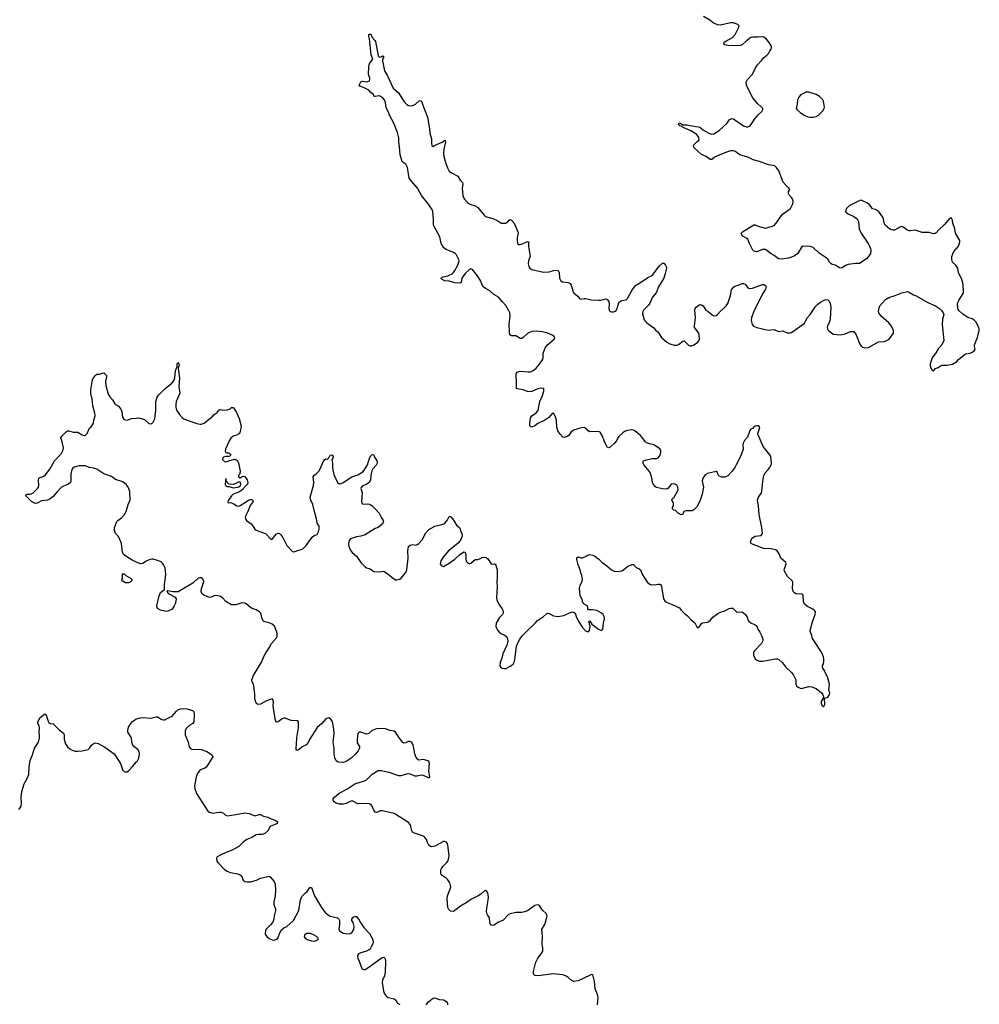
# Model space of a CAD drawing. Header units: inches. Extents: x 2133841 to 2292144, y 758099 to 915581.
# Tile 59 of 80: x 2198388 to 2211619, y 894916 to 908495. Entities that reach past the tile are written whole.
import ezdxf

# ---------------------------------------------------------------- set-up
doc = ezdxf.new("R2010")
doc.units = ezdxf.units.IN
doc.header["$MEASUREMENT"] = 0
for name, color, linetype in [('C1899', 7, 'Continuous'), ('C1990', 7, 'Continuous'), ('C2809', 7, 'Continuous'), ('C2900', 7, 'Continuous'), ('C2910', 7, 'Continuous')]:
    doc.layers.add(name, color=color, linetype=linetype)

msp = doc.modelspace()

# ---------------------------------------------------------------- linework, layer by layer
at = {"layer": 'C1899', "color": 6, "elevation": 400}
for points in [[(2198376, 897604), (2198390, 897619), (2198407, 897650), (2198413, 897690), (2198406, 897766), (2198417, 897850), (2198450, 897957), (2198493, 898030), (2198515, 898085), (2198517, 898190), (2198530, 898276), (2198566, 898354), (2198594, 898450), (2198645, 898530), (2198659, 898590), (2198661, 898630), (2198655, 898670), (2198661, 898730), (2198655, 898755), (2198639, 898790), (2198638, 898810), (2198672, 898870), (2198710, 898905), (2198730, 898919), (2198750, 898918), (2198780, 898820), (2198790, 898800), (2198810, 898789), (2198850, 898786), (2198930, 898700), (2198993, 898653), (2199000, 898630), (2199003, 898570), (2199021, 898510), (2199045, 898465), (2199077, 898437), (2199110, 898420), (2199151, 898409), (2199190, 898405), (2199250, 898410), (2199330, 898430), (2199352, 898450), (2199377, 898490), (2199402, 898510), (2199430, 898520), (2199470, 898513), (2199563, 898463), (2199690, 898370), (2199776, 898236), (2199810, 898138), (2199842, 898122), (2199870, 898121), (2199890, 898135), (2199945, 898195), (2200000, 898261)], [(2200000, 898443), (2199963, 898470), (2199946, 898490), (2199933, 898530), (2199929, 898590), (2199880, 898670), (2199877, 898690), (2199890, 898738), (2199920, 898790), (2199943, 898817), (2199990, 898849), (2200000, 898852)]]:
    msp.add_lwpolyline(points, dxfattribs=at)
at = {"layer": 'C1990', "color": 6, "elevation": 400}
msp.add_lwpolyline([(2200000, 901013), (2199940, 901040), (2199866, 901086), (2199831, 901110), (2199813, 901130), (2199807, 901150), (2199791, 901270), (2199759, 901350), (2199747, 901370), (2199709, 901409), (2199693, 901450), (2199694, 901490), (2199726, 901574), (2199739, 901590), (2199790, 901626), (2199834, 901670), (2199855, 901710), (2199884, 901810), (2199910, 901870), (2199905, 901990), (2199884, 902050), (2199859, 902079), (2199810, 902120), (2199710, 902155), (2199654, 902194), (2199550, 902234), (2199450, 902295), (2199410, 902308), (2199350, 902320), (2199290, 902343), (2199210, 902343), (2199138, 902322), (2199119, 902310), (2199106, 902290), (2199095, 902225), (2199095, 902130), (2199087, 902110), (2199061, 902090), (2198990, 902061), (2198958, 902042), (2198899, 901981), (2198850, 901917), (2198810, 901885), (2198769, 901869), (2198690, 901861), (2198638, 901830), (2198610, 901822), (2198590, 901826), (2198550, 901850), (2198474, 901930), (2198476, 901944), (2198486, 901950), (2198530, 901950), (2198570, 901967), (2198632, 902030), (2198646, 902050), (2198650, 902070), (2198645, 902145), (2198652, 902170), (2198670, 902182), (2198710, 902197), (2198742, 902218), (2198804, 902296), (2198870, 902413), (2198966, 902514), (2198983, 902550), (2198990, 902590), (2198970, 902690), (2198957, 902730), (2198968, 902750), (2198986, 902770), (2199030, 902813), (2199050, 902823), (2199063, 902823), (2199130, 902808), (2199190, 902807), (2199250, 902768), (2199270, 902761), (2199290, 902762), (2199316, 902790), (2199350, 902861), (2199370, 902877), (2199393, 902907), (2199404, 902930), (2199410, 902970), (2199429, 903032), (2199425, 903070), (2199397, 903170), (2199388, 903268), (2199375, 903310), (2199369, 903350), (2199369, 903389), (2199393, 903530), (2199401, 903550), (2199433, 903590), (2199450, 903604), (2199490, 903604), (2199530, 903621), (2199550, 903623), (2199585, 903590), (2199586, 903570), (2199573, 903510), (2199574, 903450), (2199609, 903330), (2199632, 903292), (2199669, 903250), (2199698, 903198), (2199710, 903187), (2199750, 903166), (2199783, 903123), (2199796, 903090), (2199805, 903010), (2199830, 902979), (2199870, 902973), (2199930, 902995), (2200000, 903001)], dxfattribs=at)
msp.add_lwpolyline([(2199890, 900730), (2199848, 900730), (2199809, 900750), (2199798, 900770), (2199807, 900793), (2199807, 900853), (2199830, 900851), (2199851, 900831), (2199914, 900794), (2199938, 900770), (2199931, 900750), (2199910, 900736)], close=True, dxfattribs=at)
at = {"layer": 'C2809', "color": 6, "elevation": 400}
for points in [[(2206357, 894910), (2206362, 895010), (2206357, 895050), (2206323, 895130), (2206313, 895230), (2206290, 895321), (2206270, 895326), (2206150, 895265), (2206090, 895241), (2206030, 895231), (2205990, 895247), (2205950, 895285), (2205923, 895303), (2205890, 895318), (2205870, 895322), (2205743, 895337), (2205574, 895314), (2205510, 895309), (2205490, 895313), (2205473, 895330), (2205473, 895370), (2205503, 895497), (2205530, 895551), (2205580, 895610), (2205601, 895650), (2205602, 895690), (2205593, 895750), (2205596, 895850), (2205589, 895950), (2205630, 896018), (2205659, 896130), (2205649, 896169), (2205595, 896215), (2205550, 896282), (2205530, 896289), (2205490, 896277), (2205390, 896207), (2205350, 896189), (2205310, 896181), (2205230, 896180), (2205150, 896163), (2205130, 896154), (2205050, 896073), (2204990, 896050), (2204930, 896007), (2204910, 896001), (2204890, 896007), (2204877, 896030), (2204871, 896050), (2204866, 896110), (2204836, 896150), (2204827, 896170), (2204826, 896206), (2204850, 896390), (2204847, 896430), (2204839, 896459), (2204830, 896473), (2204810, 896483), (2204790, 896478), (2204744, 896436), (2204708, 896412), (2204610, 896363), (2204568, 896330), (2204468, 896270), (2204390, 896208), (2204370, 896197), (2204330, 896198), (2204305, 896225), (2204292, 896250), (2204281, 896370), (2204285, 896410), (2204331, 896529), (2204330, 896555), (2204319, 896590), (2204293, 896633), (2204270, 896656), (2204212, 896690), (2204199, 896710), (2204194, 896730), (2204197, 896770), (2204205, 896790), (2204224, 896816), (2204275, 896865), (2204290, 896890), (2204305, 896935), (2204308, 896970), (2204293, 897110), (2204287, 897130), (2204272, 897150), (2204250, 897162), (2204230, 897161), (2204110, 897098), (2204067, 897087), (2204050, 897094), (2204030, 897112), (2204010, 897149), (2203996, 897190), (2203970, 897225), (2203941, 897241), (2203830, 897275), (2203805, 897290), (2203794, 897310), (2203781, 897370), (2203770, 897395), (2203750, 897422), (2203550, 897549), (2203390, 897586), (2203357, 897583), (2203310, 897562), (2203290, 897565), (2203271, 897591), (2203247, 897650), (2203230, 897670), (2203210, 897679), (2203150, 897685), (2203050, 897682), (2202970, 897721), (2202946, 897714), (2202890, 897684), (2202850, 897676), (2202798, 897678), (2202750, 897689), (2202724, 897710), (2202709, 897730), (2202709, 897750), (2202724, 897770), (2202794, 897826), (2202897, 897883), (2203010, 897955), (2203143, 897997), (2203170, 898010), (2203250, 898090), (2203330, 898138), (2203370, 898139), (2203477, 898117), (2203612, 898072), (2203650, 898072), (2203724, 898096), (2203750, 898099), (2203770, 898096), (2203830, 898066), (2203870, 898066), (2203930, 898081), (2203950, 898078), (2204010, 898048), (2204030, 898041), (2204037, 898043), (2204042, 898058), (2204030, 898130), (2204037, 898237), (2204030, 898264), (2204014, 898274), (2203970, 898288), (2203950, 898290), (2203890, 898283), (2203870, 898295), (2203850, 898330), (2203837, 898370), (2203812, 898492), (2203790, 898529), (2203770, 898539), (2203750, 898538), (2203710, 898520), (2203690, 898519), (2203670, 898528), (2203624, 898584), (2203569, 898670), (2203550, 898682), (2203492, 898692), (2203430, 898713), (2203330, 898720), (2203292, 898712), (2203250, 898691), (2203206, 898654), (2203190, 898645), (2203170, 898642), (2203093, 898670), (2203070, 898670), (2203049, 898650), (2203039, 898570), (2203043, 898523), (2203075, 898470), (2203073, 898447), (2203053, 898410), (2203016, 898364), (2202959, 898310), (2202899, 898270), (2202850, 898252), (2202790, 898253), (2202770, 898260), (2202750, 898275), (2202734, 898314), (2202726, 898370), (2202725, 898450), (2202710, 898530), (2202725, 898650), (2202721, 898710), (2202704, 898790), (2202690, 898830), (2202674, 898854), (2202650, 898866), (2202630, 898863), (2202610, 898851), (2202554, 898790), (2202490, 898731), (2202385, 898570), (2202357, 898510), (2202331, 898490), (2202290, 898473), (2202230, 898426), (2202210, 898418), (2202202, 898430), (2202199, 898450), (2202206, 898510), (2202207, 898590), (2202233, 898727), (2202231, 898811), (2202225, 898825), (2202212, 898832), (2202170, 898826), (2202130, 898832), (2202050, 898862), (2202030, 898862), (2202008, 898852), (2201950, 898811), (2201930, 898807), (2201919, 898819), (2201910, 898848), (2201907, 898890), (2201884, 899024), (2201887, 899087), (2201879, 899119), (2201870, 899129), (2201830, 899116), (2201790, 899102), (2201710, 899057), (2201672, 899052), (2201649, 899069), (2201629, 899129), (2201629, 899191), (2201614, 899310), (2201610, 899330), (2201588, 899370), (2201591, 899390), (2201611, 899450), (2201724, 899636), (2201763, 899730), (2201830, 899830), (2201858, 899890), (2201930, 899972), (2201937, 899990), (2201937, 900000)], [(2205083, 900000), (2205103, 899983), (2205111, 899970), (2205118, 899930), (2205115, 899905), (2205104, 899870), (2205050, 899750), (2205036, 899690), (2205014, 899630), (2205010, 899585), (2205023, 899563), (2205041, 899550), (2205070, 899545), (2205090, 899549), (2205150, 899577), (2205190, 899606), (2205210, 899644), (2205217, 899670), (2205238, 899850), (2205257, 899903), (2205283, 899950), (2205323, 900000)], [(2208614, 900000), (2208635, 899950), (2208635, 899930), (2208614, 899890), (2208519, 899790), (2208508, 899770), (2208504, 899750), (2208507, 899730), (2208530, 899681), (2208550, 899661), (2208590, 899648), (2208630, 899648), (2208810, 899682), (2208830, 899680), (2208854, 899670), (2208900, 899630), (2208950, 899566), (2209030, 899491), (2209057, 899457), (2209088, 899390), (2209088, 899330), (2209101, 899310), (2209123, 899290), (2209150, 899276), (2209170, 899273), (2209270, 899299), (2209310, 899294), (2209370, 899270), (2209445, 899210), (2209462, 899182), (2209474, 899146), (2209470, 899146), (2209441, 899090), (2209441, 899070), (2209450, 899042), (2209470, 899022), (2209475, 899025), (2209488, 899052), (2209486, 899134), (2209530, 899152), (2209554, 899190), (2209558, 899210), (2209544, 899250), (2209553, 899330), (2209526, 899430), (2209495, 899490), (2209489, 899510), (2209460, 899550), (2209455, 899570), (2209458, 899590), (2209469, 899610), (2209475, 899645), (2209477, 899677), (2209470, 899708), (2209444, 899770), (2209321, 899961), (2209309, 900000)], [(2200000, 898852), (2200050, 898866), (2200091, 898871), (2200198, 898862), (2200270, 898880), (2200290, 898880), (2200350, 898842), (2200370, 898838), (2200390, 898840), (2200430, 898862), (2200492, 898888), (2200550, 898959), (2200570, 898975), (2200610, 898990), (2200650, 898996), (2200694, 898990), (2200770, 898966), (2200788, 898948), (2200795, 898915), (2200789, 898810), (2200777, 898790), (2200735, 898765), (2200690, 898722), (2200671, 898690), (2200668, 898670), (2200671, 898630), (2200709, 898530), (2200726, 898466), (2200743, 898443), (2200770, 898430), (2200870, 898436), (2200890, 898432), (2200970, 898400), (2200991, 898390), (2201044, 898350), (2201053, 898330), (2200964, 898190), (2200934, 898170), (2200888, 898152), (2200865, 898135), (2200847, 898113), (2200826, 898070), (2200796, 897930), (2200801, 897890), (2200824, 897824), (2200952, 897630), (2200980, 897580), (2201005, 897565), (2201050, 897553), (2201127, 897567), (2201164, 897564), (2201198, 897550), (2201225, 897525), (2201250, 897517), (2201370, 897534), (2201490, 897557), (2201550, 897546), (2201630, 897515), (2201690, 897533), (2201710, 897534), (2201750, 897511), (2201810, 897497), (2201853, 897473), (2201918, 897450), (2201941, 897430), (2201936, 897410), (2201930, 897405), (2201841, 897370), (2201810, 897309), (2201770, 897270), (2201730, 897258), (2201679, 897259), (2201650, 897252), (2201590, 897217), (2201519, 897190), (2201468, 897152), (2201409, 897091), (2201317, 897043), (2201191, 896990), (2201112, 896950), (2201103, 896930), (2201108, 896890), (2201119, 896870), (2201210, 896776), (2201250, 896751), (2201290, 896735), (2201395, 896715), (2201430, 896703), (2201448, 896688), (2201470, 896630), (2201490, 896610), (2201523, 896603), (2201570, 896606), (2201652, 896628), (2201710, 896653), (2201830, 896681), (2201846, 896670), (2201896, 896610), (2201911, 896570), (2201916, 896490), (2201911, 896410), (2201891, 896330), (2201891, 896291), (2201913, 896230), (2201916, 896210), (2201897, 896137), (2201893, 896090), (2201879, 896050), (2201848, 896012), (2201787, 895950), (2201776, 895930), (2201773, 895890), (2201781, 895870), (2201795, 895850), (2201830, 895821), (2201870, 895803), (2201890, 895801), (2201910, 895805), (2201930, 895814), (2201949, 895830), (2201978, 895910), (2201997, 895943), (2202030, 895970), (2202070, 895988), (2202163, 896070), (2202235, 896210), (2202262, 896358), (2202279, 896401), (2202327, 896453), (2202350, 896471), (2202390, 896525), (2202410, 896525), (2202453, 896410), (2202549, 896249), (2202602, 896182), (2202645, 896145), (2202670, 896131), (2202753, 896113), (2202770, 896106), (2202786, 896090), (2202796, 896070), (2202799, 896050), (2202799, 896010), (2202790, 895950), (2202796, 895930), (2202810, 895918), (2202850, 895898), (2202910, 895887), (2202948, 895892), (2202971, 895909), (2202994, 895946), (2203001, 895990), (2202985, 896045), (2202968, 896070), (2202966, 896090), (2202984, 896116), (2203010, 896125), (2203030, 896125), (2203070, 896076), (2203085, 896045), (2203133, 895973), (2203210, 895890), (2203255, 895810), (2203263, 895770), (2203259, 895750), (2203234, 895710), (2203227, 895690), (2203210, 895670), (2203170, 895650), (2203090, 895625), (2203061, 895610), (2203046, 895590), (2203050, 895550), (2203070, 895510), (2203104, 895410), (2203110, 895403), (2203130, 895396), (2203150, 895397), (2203190, 895419), (2203370, 895553), (2203390, 895563), (2203410, 895564), (2203417, 895557), (2203430, 895531), (2203433, 895510), (2203428, 895352), (2203419, 895310), (2203390, 895250), (2203386, 895210), (2203410, 895078), (2203430, 895043), (2203446, 895026), (2203470, 895011), (2203551, 894990), (2203572, 894972), (2203597, 894930), (2203630, 894913)], [(2200000, 898261), (2200010, 898273), (2200030, 898311), (2200041, 898370), (2200036, 898396), (2200017, 898430), (2200000, 898443)], [(2203986, 894914), (2204000, 894920), (2204027, 894953), (2204090, 895001), (2204110, 895003), (2204170, 894984), (2204238, 894978), (2204270, 894956), (2204285, 894930), (2204285, 894910)]]:
    msp.add_lwpolyline(points, dxfattribs=at)
msp.add_lwpolyline([(2202370, 895894), (2202342, 895890), (2202316, 895870), (2202311, 895850), (2202326, 895830), (2202350, 895811), (2202410, 895791), (2202450, 895785), (2202468, 895790), (2202502, 895810), (2202502, 895830), (2202482, 895850), (2202448, 895870), (2202398, 895890)], close=True, dxfattribs=at)
at = {"layer": 'C2900', "color": 6, "elevation": 400}
for points in [[(2210000, 905154), (2209970, 905133), (2209910, 905132), (2209810, 905118), (2209776, 905104), (2209730, 905074), (2209710, 905068), (2209690, 905072), (2209630, 905110), (2209590, 905121), (2209571, 905131), (2209555, 905150), (2209531, 905191), (2209510, 905213), (2209410, 905277), (2209330, 905354), (2209290, 905365), (2209189, 905371), (2209170, 905357), (2209115, 905270), (2209070, 905238), (2209030, 905220), (2208990, 905208), (2208890, 905192), (2208850, 905198), (2208790, 905244), (2208750, 905266), (2208670, 905324), (2208650, 905327), (2208630, 905324), (2208550, 905293), (2208530, 905296), (2208507, 905307), (2208498, 905318), (2208453, 905410), (2208430, 905469), (2208410, 905484), (2208389, 905490), (2208361, 905510), (2208344, 905530), (2208335, 905550), (2208353, 905567), (2208413, 905607), (2208510, 905664), (2208530, 905665), (2208570, 905646), (2208670, 905622), (2208690, 905624), (2208730, 905638), (2208770, 905646), (2208790, 905658), (2208820, 905690), (2208908, 905812), (2208964, 905856), (2209017, 905890), (2209046, 905954), (2209051, 905989), (2209047, 906010), (2209030, 906042), (2208990, 906090), (2208987, 906110), (2208990, 906125), (2209005, 906150), (2208995, 906170), (2208950, 906213), (2208915, 906255), (2208853, 906410), (2208820, 906460), (2208798, 906478), (2208712, 906492), (2208590, 906539), (2208500, 906560), (2208430, 906599), (2208319, 906630), (2208290, 906648), (2208258, 906678), (2208230, 906688), (2208190, 906687), (2208135, 906670), (2208010, 906619), (2207970, 906597), (2207930, 906567), (2207910, 906565), (2207852, 906610), (2207790, 906637), (2207686, 906730), (2207678, 906750), (2207685, 906770), (2207730, 906816), (2207753, 906830), (2207758, 906842), (2207753, 906870), (2207726, 906910), (2207644, 906964), (2207570, 906993), (2207538, 907010), (2207524, 907024), (2207490, 907033), (2207473, 907050), (2207475, 907065), (2207490, 907071), (2207530, 907044), (2207590, 907045), (2207630, 907036), (2207670, 907033), (2207710, 907021), (2207750, 907016), (2207770, 907008), (2207827, 906967), (2207890, 906931), (2207930, 906918), (2207957, 906923), (2208034, 906966), (2208141, 907070), (2208170, 907115), (2208207, 907133), (2208230, 907128), (2208250, 907116), (2208370, 907031), (2208410, 907018), (2208430, 907017), (2208461, 907030), (2208523, 907130), (2208570, 907184), (2208621, 907230), (2208635, 907255), (2208633, 907270), (2208618, 907290), (2208561, 907341), (2208496, 907416), (2208436, 907530), (2208411, 907591), (2208405, 907635), (2208423, 907670), (2208490, 907743), (2208533, 907830), (2208558, 907870), (2208615, 907930), (2208645, 907970), (2208692, 908008), (2208711, 908029), (2208730, 908064), (2208751, 908090), (2208756, 908110), (2208753, 908130), (2208722, 908182), (2208685, 908225), (2208650, 908253), (2208630, 908258), (2208570, 908253), (2208496, 908256), (2208470, 908250), (2208410, 908205), (2208351, 908149), (2208323, 908137), (2208290, 908133), (2208150, 908138), (2208107, 908147), (2208102, 908150), (2208099, 908170), (2208110, 908190), (2208139, 908210), (2208210, 908245), (2208251, 908289), (2208302, 908390), (2208307, 908410), (2208291, 908431), (2208230, 908450), (2208190, 908451), (2208050, 908421), (2208010, 908424), (2207950, 908450), (2207904, 908490), (2207817, 908537)], [(2209309, 900000), (2209293, 900050), (2209289, 900070), (2209321, 900190), (2209358, 900290), (2209359, 900330), (2209347, 900347), (2209325, 900365), (2209250, 900400), (2209210, 900434), (2209195, 900470), (2209192, 900550), (2209184, 900563), (2209171, 900571), (2209090, 900577), (2209069, 900589), (2209054, 900610), (2209042, 900650), (2209050, 900732), (2209042, 900750), (2208976, 900816), (2208933, 900890), (2208931, 900910), (2208954, 900990), (2208953, 901010), (2208882, 901070), (2208860, 901130), (2208830, 901169), (2208810, 901182), (2208750, 901196), (2208650, 901204), (2208622, 901210), (2208499, 901259), (2208473, 901273), (2208464, 901290), (2208477, 901330), (2208494, 901350), (2208530, 901370), (2208610, 901381), (2208629, 901410), (2208622, 901490), (2208586, 901670), (2208575, 901790), (2208562, 901870), (2208577, 901910), (2208616, 901970), (2208623, 901990), (2208634, 902130), (2208649, 902210), (2208673, 902250), (2208710, 902291), (2208734, 902326), (2208753, 902367), (2208756, 902384), (2208745, 902470), (2208733, 902493), (2208638, 902610), (2208569, 902770), (2208564, 902790), (2208591, 902870), (2208583, 902883), (2208570, 902892), (2208547, 902893), (2208530, 902890), (2208517, 902883), (2208490, 902855), (2208470, 902849), (2208456, 902830), (2208421, 902739), (2208383, 902690), (2208365, 902655), (2208361, 902630), (2208362, 902570), (2208328, 902470), (2208265, 902355), (2208250, 902319), (2208214, 902270), (2208150, 902206), (2208110, 902184), (2208070, 902184), (2208030, 902202), (2208012, 902230), (2208009, 902249), (2207990, 902265), (2207870, 902237), (2207840, 902220), (2207807, 902170), (2207798, 902130), (2207815, 902050), (2207796, 901950), (2207765, 901855), (2207724, 901776), (2207685, 901735), (2207659, 901721), (2207578, 901722), (2207546, 901714), (2207531, 901670), (2207510, 901665), (2207468, 901690), (2207430, 901728), (2207406, 901730), (2207389, 901750), (2207389, 901770), (2207401, 901790), (2207401, 901830), (2207381, 901870), (2207389, 901890), (2207410, 901911), (2207437, 901950), (2207465, 902010), (2207461, 902050), (2207450, 902075), (2207410, 902095), (2207370, 902088), (2207330, 902035), (2207310, 902022), (2207250, 902026), (2207170, 902043), (2207153, 902053), (2207125, 902085), (2207114, 902110), (2207105, 902175), (2207081, 902250), (2207069, 902270), (2206999, 902350), (2206979, 902390), (2206989, 902410), (2207010, 902420), (2207110, 902444), (2207150, 902441), (2207170, 902444), (2207190, 902454), (2207207, 902470), (2207218, 902490), (2207229, 902530), (2207229, 902550), (2207218, 902570), (2207196, 902590), (2207133, 902630), (2207070, 902644), (2207030, 902657), (2207010, 902676), (2206950, 902762), (2206870, 902824), (2206850, 902834), (2206830, 902837), (2206770, 902830), (2206725, 902815), (2206702, 902798), (2206650, 902745), (2206626, 902710), (2206615, 902685), (2206590, 902653), (2206530, 902598), (2206510, 902589), (2206490, 902601), (2206478, 902618), (2206445, 902685), (2206422, 902750), (2206390, 902807), (2206370, 902816), (2206250, 902810), (2206224, 902824), (2206198, 902858), (2206170, 902869), (2206110, 902862), (2206030, 902834), (2205993, 902810), (2205958, 902762), (2205935, 902745), (2205893, 902733), (2205879, 902739), (2205838, 902778), (2205807, 902827), (2205795, 902875), (2205790, 902970), (2205776, 903016), (2205750, 903069), (2205730, 903065), (2205683, 903010), (2205630, 902974), (2205532, 902928), (2205490, 902896), (2205450, 902874), (2205430, 902882), (2205422, 902902), (2205421, 902921), (2205430, 903002), (2205449, 903030), (2205510, 903075), (2205535, 903105), (2205562, 903230), (2205595, 903310), (2205614, 903370), (2205615, 903410), (2205574, 903414), (2205530, 903405), (2205450, 903369), (2205417, 903363), (2205390, 903367), (2205328, 903390), (2205246, 903406), (2205239, 903410), (2205236, 903430), (2205239, 903470), (2205233, 903610), (2205246, 903634), (2205290, 903647), (2205399, 903639), (2205430, 903640), (2205470, 903656), (2205511, 903689), (2205557, 903743), (2205596, 903804), (2205605, 903830), (2205607, 903893), (2205635, 903970), (2205670, 904017), (2205759, 904090), (2205765, 904110), (2205753, 904130), (2205730, 904146), (2205655, 904175), (2205591, 904191), (2205510, 904201), (2205450, 904194), (2205410, 904178), (2205390, 904167), (2205330, 904112), (2205310, 904100), (2205290, 904098), (2205230, 904133), (2205170, 904133), (2205159, 904139), (2205148, 904150), (2205140, 904190), (2205139, 904290), (2205152, 904412), (2205144, 904450), (2205127, 904490), (2205090, 904553), (2205043, 904603), (2204992, 904670), (2204926, 904706), (2204870, 904757), (2204810, 904790), (2204785, 904810), (2204770, 904830), (2204745, 904890), (2204710, 904950), (2204630, 905050), (2204610, 905058), (2204590, 905051), (2204530, 904995), (2204485, 904930), (2204473, 904870), (2204458, 904862), (2204390, 904868), (2204310, 904889), (2204250, 904895), (2204214, 904910), (2204193, 904930), (2204229, 904950), (2204290, 904962), (2204310, 904970), (2204349, 904991), (2204370, 905010), (2204390, 905036), (2204429, 905110), (2204447, 905170), (2204443, 905190), (2204411, 905250), (2204391, 905270), (2204370, 905284), (2204270, 905327), (2204238, 905350), (2204217, 905377), (2204201, 905410), (2204179, 905499), (2204097, 905650), (2204092, 905670), (2204095, 905750), (2204086, 905850), (2204079, 905870), (2204023, 905950), (2203929, 906069), (2203871, 906171), (2203770, 906290), (2203758, 906310), (2203737, 906457), (2203710, 906501), (2203669, 906529), (2203660, 906540), (2203633, 906630), (2203627, 906747), (2203616, 906810), (2203614, 906866), (2203598, 906938), (2203548, 907068), (2203490, 907170), (2203468, 907228), (2203446, 907270), (2203435, 907310), (2203432, 907352), (2203420, 907390), (2203390, 907423), (2203350, 907444), (2203318, 907442), (2203290, 907435), (2203278, 907438), (2203270, 907446), (2203262, 907470), (2203230, 907489), (2203201, 907521), (2203130, 907561), (2203079, 907579), (2203067, 907590), (2203090, 907638), (2203115, 907645), (2203170, 907639), (2203190, 907643), (2203209, 907651), (2203216, 907670), (2203215, 907690), (2203198, 907738), (2203201, 907850), (2203210, 907890), (2203255, 907950), (2203234, 908010), (2203210, 908230), (2203201, 908270), (2203204, 908290), (2203210, 908297), (2203230, 908295), (2203248, 908248), (2203286, 908210), (2203294, 908194), (2203330, 907998), (2203350, 907976), (2203370, 907981), (2203390, 907995), (2203402, 907990), (2203403, 907970), (2203391, 907950), (2203391, 907929), (2203419, 907790), (2203457, 907730), (2203536, 907550), (2203610, 907488), (2203690, 907360), (2203725, 907325), (2203750, 907312), (2203774, 907306), (2203810, 907312), (2203847, 907330), (2203890, 907373), (2203910, 907380), (2203930, 907370), (2203959, 907279), (2204012, 907150), (2204040, 906990), (2204045, 906930), (2204067, 906850), (2204066, 906786), (2204070, 906758), (2204090, 906747), (2204116, 906764), (2204212, 906808), (2204250, 906834), (2204256, 906830), (2204259, 906810), (2204236, 906710), (2204231, 906650), (2204236, 906610), (2204263, 906510), (2204286, 906450), (2204310, 906407), (2204341, 906381), (2204430, 906339), (2204461, 906281), (2204492, 906250), (2204499, 906230), (2204491, 906170), (2204498, 906070), (2204505, 906045), (2204520, 906020), (2204569, 905969), (2204590, 905954), (2204610, 905944), (2204670, 905927), (2204698, 905910), (2204753, 905850), (2204790, 905798), (2204810, 905782), (2204910, 905753), (2204970, 905727), (2205030, 905691), (2205050, 905687), (2205090, 905687), (2205110, 905699), (2205135, 905730), (2205150, 905739), (2205170, 905731), (2205208, 905688), (2205258, 905570), (2205261, 905550), (2205249, 905490), (2205246, 905450), (2205251, 905410), (2205270, 905396), (2205290, 905394), (2205330, 905407), (2205390, 905436), (2205410, 905431), (2205405, 905415), (2205405, 905365), (2205427, 905233), (2205404, 905170), (2205400, 905130), (2205410, 905091), (2205424, 905070), (2205451, 905050), (2205610, 905015), (2205690, 905017), (2205750, 905034), (2205790, 905039), (2205810, 905037), (2205822, 905022), (2205828, 905008), (2205833, 904930), (2205839, 904910), (2205850, 904893), (2205870, 904880), (2205950, 904870), (2205976, 904856), (2205993, 904833), (2206015, 904755), (2206030, 904725), (2206084, 904684), (2206110, 904643), (2206130, 904640), (2206170, 904650), (2206190, 904650), (2206270, 904633), (2206375, 904625), (2206395, 904625), (2206450, 904642), (2206470, 904643), (2206490, 904634), (2206510, 904610), (2206515, 904575), (2206509, 904510), (2206520, 904480), (2206530, 904470), (2206550, 904464), (2206570, 904464), (2206590, 904470), (2206610, 904485), (2206626, 904510), (2206650, 904593), (2206670, 904612), (2206690, 904621), (2206750, 904633), (2206769, 904650), (2206830, 904762), (2206879, 904830), (2206950, 904870), (2207050, 904940), (2207110, 904968), (2207210, 905101), (2207250, 905139), (2207270, 905136), (2207291, 905110), (2207301, 905090), (2207304, 905070), (2207290, 904995), (2207270, 904930), (2207197, 904810), (2207165, 904730), (2207112, 904668), (2207076, 904584), (2207060, 904560), (2206990, 904489), (2206981, 904470), (2206977, 904437), (2206997, 904357), (2207010, 904335), (2207033, 904313), (2207130, 904246), (2207161, 904210), (2207188, 904188), (2207237, 904110), (2207309, 904049), (2207350, 904024), (2207410, 904008), (2207450, 904008), (2207470, 904015), (2207530, 904063), (2207550, 904065), (2207610, 904007), (2207630, 903998), (2207650, 903998), (2207685, 904010), (2207736, 904044), (2207752, 904068), (2207760, 904090), (2207759, 904150), (2207750, 904171), (2207704, 904230), (2207694, 904250), (2207693, 904270), (2207704, 904390), (2207699, 904490), (2207703, 904510), (2207714, 904530), (2207750, 904558), (2207770, 904565), (2207790, 904563), (2207811, 904550), (2207850, 904490), (2207882, 904470), (2207930, 904430), (2207950, 904417), (2207970, 904413), (2207990, 904415), (2208010, 904428), (2208045, 904470), (2208093, 904510), (2208128, 904550), (2208150, 904582), (2208163, 904610), (2208187, 904693), (2208204, 904770), (2208230, 904808), (2208250, 904820), (2208310, 904839), (2208350, 904857), (2208370, 904859), (2208390, 904847), (2208430, 904796), (2208448, 904788), (2208490, 904793), (2208630, 904841), (2208650, 904841), (2208670, 904831), (2208681, 904810), (2208677, 904790), (2208667, 904770), (2208628, 904712), (2208510, 904470), (2208480, 904390), (2208475, 904345), (2208488, 904290), (2208507, 904267), (2208550, 904249), (2208709, 904211), (2208790, 904221), (2208850, 904196), (2208910, 904202), (2208970, 904176), (2209010, 904175), (2209030, 904182), (2209208, 904310), (2209225, 904335), (2209251, 904389), (2209286, 904430), (2209362, 904538), (2209393, 904570), (2209430, 904599), (2209470, 904622), (2209490, 904631), (2209514, 904634), (2209531, 904631), (2209551, 904611), (2209563, 904583), (2209570, 904530), (2209562, 904370), (2209552, 904328), (2209526, 904270), (2209522, 904250), (2209524, 904230), (2209534, 904214), (2209586, 904170), (2209610, 904157), (2209710, 904148), (2209770, 904164), (2209845, 904195), (2209890, 904194), (2209923, 904150), (2209969, 904029), (2209992, 903992), (2210000, 903987)], [(2210000, 906001), (2209990, 906004), (2209970, 906002), (2209826, 905930), (2209789, 905890), (2209779, 905870), (2209776, 905850), (2209786, 905830), (2209800, 905820), (2209890, 905782), (2209933, 905750), (2209953, 905710), (2209965, 905610), (2209979, 905570), (2210000, 905539)], [(2200000, 903001), (2200030, 903003), (2200110, 902980), (2200170, 902926), (2200190, 902919), (2200210, 902927), (2200230, 902943), (2200250, 902990), (2200263, 903110), (2200264, 903230), (2200282, 903290), (2200302, 903318), (2200394, 903410), (2200481, 903479), (2200507, 903510), (2200525, 903555), (2200535, 903650), (2200550, 903691), (2200558, 903702), (2200561, 903750), (2200570, 903765), (2200580, 903750), (2200585, 903730), (2200574, 903690), (2200591, 903551), (2200584, 903430), (2200594, 903346), (2200547, 903230), (2200540, 903190), (2200540, 903150), (2200552, 903110), (2200592, 903050), (2200630, 903007), (2200651, 902991), (2200710, 902967), (2200830, 902925), (2200870, 902916), (2200890, 902918), (2200930, 902932), (2200953, 902947), (2200990, 902979), (2201043, 903017), (2201071, 903049), (2201110, 903079), (2201132, 903108), (2201150, 903119), (2201190, 903110), (2201250, 903114), (2201289, 903130), (2201310, 903147), (2201330, 903145), (2201350, 903122), (2201376, 903076), (2201413, 902993), (2201441, 902890), (2201426, 902814), (2201417, 902790), (2201402, 902778), (2201390, 902770), (2201331, 902749), (2201297, 902723), (2201274, 902686), (2201225, 902570), (2201221, 902550), (2201226, 902530), (2201243, 902523), (2201270, 902520), (2201290, 902503), (2201297, 902490), (2201295, 902485), (2201290, 902477), (2201270, 902470), (2201230, 902470), (2201200, 902460), (2201189, 902451), (2201186, 902430), (2201210, 902403), (2201230, 902399), (2201271, 902409), (2201350, 902436), (2201370, 902430), (2201392, 902412), (2201405, 902385), (2201428, 902270), (2201425, 902235), (2201419, 902221), (2201407, 902210), (2201405, 902190), (2201430, 902178), (2201449, 902191), (2201470, 902198), (2201490, 902196), (2201526, 902150), (2201535, 902110), (2201527, 902090), (2201511, 902070), (2201452, 902008), (2201410, 901980), (2201333, 901950), (2201310, 901930), (2201267, 901870), (2201258, 901850), (2201258, 901838), (2201270, 901832), (2201290, 901836), (2201310, 901831), (2201330, 901824), (2201381, 901790), (2201410, 901787), (2201430, 901794), (2201550, 901872), (2201570, 901878), (2201590, 901876), (2201597, 901870), (2201605, 901850), (2201566, 901794), (2201534, 901710), (2201502, 901650), (2201497, 901630), (2201500, 901610), (2201517, 901590), (2201580, 901540), (2201600, 901520), (2201631, 901470), (2201650, 901454), (2201670, 901444), (2201750, 901420), (2201782, 901402), (2201850, 901329), (2201870, 901332), (2201930, 901403), (2201950, 901414), (2201970, 901409), (2201990, 901390), (2202015, 901355), (2202070, 901243), (2202150, 901161), (2202170, 901155), (2202208, 901172), (2202270, 901188), (2202290, 901199), (2202337, 901243), (2202421, 901359), (2202450, 901380), (2202490, 901396), (2202510, 901432), (2202518, 901470), (2202519, 901499), (2202517, 901510), (2202490, 901550), (2202481, 901610), (2202455, 901710), (2202428, 901808), (2202401, 901870), (2202392, 901910), (2202441, 902070), (2202442, 902110), (2202434, 902190), (2202447, 902213), (2202471, 902229), (2202512, 902268), (2202530, 902299), (2202570, 902399), (2202590, 902427), (2202610, 902437), (2202630, 902436), (2202639, 902441), (2202649, 902451), (2202669, 902490), (2202690, 902495), (2202703, 902483), (2202710, 902470), (2202707, 902450), (2202694, 902430), (2202701, 902381), (2202702, 902310), (2202721, 902221), (2202770, 902113), (2202790, 902100), (2202810, 902096), (2202850, 902110), (2202968, 902192), (2203050, 902217), (2203120, 902260), (2203138, 902282), (2203183, 902357), (2203210, 902447), (2203230, 902481), (2203250, 902498), (2203270, 902492), (2203275, 902470), (2203311, 902409), (2203316, 902390), (2203314, 902370), (2203304, 902350), (2203259, 902301), (2203245, 902275), (2203229, 902209), (2203223, 902150), (2203210, 902119), (2203175, 902090), (2203110, 902063), (2203095, 902045), (2203090, 902030), (2203112, 901970), (2203099, 901850), (2203105, 901825), (2203117, 901817), (2203130, 901813), (2203190, 901818), (2203210, 901815), (2203230, 901806), (2203250, 901790), (2203287, 901747), (2203345, 901690), (2203370, 901636), (2203401, 901590), (2203404, 901570), (2203384, 901536), (2203350, 901505), (2203330, 901493), (2203290, 901478), (2203150, 901390), (2203090, 901370), (2203030, 901361), (2202950, 901337), (2202929, 901311), (2202921, 901270), (2202925, 901230), (2202952, 901170), (2202970, 901147), (2203030, 901094), (2203091, 901011), (2203150, 900948), (2203170, 900935), (2203222, 900922), (2203270, 900887), (2203350, 900882), (2203410, 900891), (2203470, 900850), (2203522, 900802), (2203570, 900771), (2203590, 900770), (2203630, 900780), (2203650, 900794), (2203690, 900842), (2203710, 900870), (2203727, 900910), (2203746, 901070), (2203741, 901170), (2203750, 901231), (2203770, 901247), (2203790, 901254), (2203810, 901257), (2203850, 901248), (2203870, 901255), (2203890, 901270), (2203938, 901322), (2203990, 901420), (2204030, 901462), (2204110, 901508), (2204209, 901531), (2204237, 901543), (2204250, 901551), (2204282, 901590), (2204310, 901641), (2204330, 901641), (2204343, 901630), (2204380, 901580), (2204410, 901526), (2204451, 901490), (2204461, 901470), (2204471, 901431), (2204486, 901410), (2204488, 901370), (2204472, 901328), (2204440, 901280), (2204296, 901164), (2204230, 901089), (2204195, 901030), (2204187, 900990), (2204203, 900963), (2204230, 900955), (2204310, 900998), (2204390, 901057), (2204450, 901116), (2204510, 901158), (2204531, 901150), (2204539, 901110), (2204539, 901050), (2204550, 901022), (2204570, 900998), (2204590, 900991), (2204610, 900998), (2204670, 901051), (2204710, 901052), (2204763, 901077), (2204803, 901083), (2204819, 901079), (2204841, 901061), (2204891, 900991), (2204910, 900987), (2204931, 900991), (2204946, 900986), (2204954, 900974), (2204970, 900910), (2204970, 900790), (2204965, 900750), (2204970, 900670), (2204965, 900610), (2204968, 900588), (2204964, 900530), (2204968, 900490), (2205002, 900422), (2205041, 900370), (2205051, 900350), (2205054, 900330), (2205054, 900310), (2205044, 900290), (2205003, 900250), (2204959, 900170), (2204955, 900130), (2204963, 900103), (2204977, 900077), (2205005, 900045), (2205030, 900023), (2205070, 900011), (2205083, 900000)], [(2201937, 900000), (2201937, 900030), (2201930, 900062), (2201902, 900130), (2201870, 900160), (2201830, 900175), (2201769, 900189), (2201750, 900200), (2201730, 900230), (2201714, 900310), (2201696, 900330), (2201650, 900358), (2201595, 900375), (2201570, 900388), (2201510, 900438), (2201490, 900447), (2201450, 900454), (2201367, 900427), (2201323, 900423), (2201310, 900427), (2201230, 900473), (2201190, 900517), (2201146, 900546), (2201090, 900553), (2201070, 900549), (2201030, 900529), (2201010, 900527), (2200989, 900529), (2200965, 900545), (2200930, 900554), (2200901, 900581), (2200892, 900610), (2200894, 900650), (2200924, 900730), (2200925, 900750), (2200910, 900784), (2200890, 900796), (2200870, 900798), (2200849, 900791), (2200776, 900724), (2200575, 900605), (2200502, 900602), (2200424, 900616), (2200417, 900610), (2200429, 900589), (2200454, 900570), (2200533, 900533), (2200547, 900510), (2200536, 900450), (2200520, 900410), (2200490, 900366), (2200430, 900336), (2200410, 900333), (2200390, 900336), (2200330, 900352), (2200297, 900370), (2200285, 900390), (2200281, 900410), (2200309, 900551), (2200330, 900593), (2200385, 900635), (2200385, 900710), (2200396, 900764), (2200401, 900850), (2200394, 900930), (2200377, 900970), (2200359, 900999), (2200337, 901017), (2200290, 901038), (2200230, 901053), (2200210, 901054), (2200174, 901046), (2200132, 901028), (2200086, 900994), (2200050, 900990), (2200000, 901013)], [(2205323, 900000), (2205347, 900030), (2205502, 900178), (2205529, 900210), (2205610, 900264), (2205650, 900300), (2205670, 900310), (2205690, 900305), (2205750, 900271), (2205810, 900262), (2205890, 900277), (2205970, 900314), (2206010, 900327), (2206023, 900323), (2206045, 900310), (2206066, 900250), (2206099, 900190), (2206150, 900111), (2206190, 900066), (2206230, 900051), (2206244, 900070), (2206253, 900133), (2206235, 900190), (2206240, 900200), (2206250, 900205), (2206279, 900159), (2206368, 900088), (2206410, 900071), (2206429, 900090), (2206438, 900170), (2206452, 900230), (2206446, 900266), (2206435, 900290), (2206410, 900309), (2206345, 900345), (2206284, 900356), (2206230, 900358), (2206222, 900370), (2206221, 900390), (2206213, 900410), (2206172, 900432), (2206155, 900450), (2206147, 900470), (2206147, 900490), (2206118, 900550), (2206106, 900654), (2206114, 900690), (2206143, 900750), (2206146, 900774), (2206141, 900830), (2206127, 900867), (2206118, 900910), (2206090, 900975), (2206069, 901050), (2206069, 901071), (2206090, 901086), (2206130, 901074), (2206150, 901073), (2206189, 901090), (2206215, 901110), (2206250, 901117), (2206290, 901110), (2206316, 901096), (2206375, 901055), (2206420, 901010), (2206485, 900965), (2206550, 900906), (2206585, 900890), (2206630, 900887), (2206690, 900894), (2206714, 900906), (2206770, 900952), (2206830, 900983), (2206850, 900979), (2206890, 900941), (2206930, 900923), (2206948, 900908), (2206971, 900850), (2207030, 900750), (2207050, 900727), (2207086, 900706), (2207110, 900701), (2207170, 900704), (2207191, 900711), (2207211, 900711), (2207224, 900704), (2207233, 900693), (2207237, 900677), (2207264, 900510), (2207288, 900470), (2207315, 900455), (2207386, 900430), (2207484, 900384), (2207510, 900350), (2207550, 900310), (2207594, 900274), (2207642, 900222), (2207696, 900176), (2207713, 900150), (2207730, 900111), (2207750, 900111), (2207791, 900169), (2207802, 900178), (2207870, 900186), (2207890, 900193), (2207910, 900210), (2207944, 900256), (2208016, 900304), (2208050, 900323), (2208110, 900343), (2208170, 900373), (2208190, 900379), (2208219, 900379), (2208270, 900329), (2208290, 900324), (2208350, 900328), (2208397, 900290), (2208417, 900257), (2208431, 900210), (2208440, 900200), (2208470, 900177), (2208530, 900147), (2208550, 900131), (2208566, 900090), (2208593, 900050), (2208614, 900000)]]:
    msp.add_lwpolyline(points, dxfattribs=at)
for points in [[(2209270, 907496), (2209230, 907494), (2209170, 907465), (2209150, 907450), (2209130, 907425), (2209114, 907390), (2209109, 907331), (2209095, 907270), (2209106, 907250), (2209150, 907213), (2209215, 907175), (2209257, 907157), (2209290, 907150), (2209330, 907149), (2209370, 907160), (2209402, 907178), (2209462, 907238), (2209482, 907270), (2209486, 907290), (2209471, 907370), (2209462, 907390), (2209445, 907410), (2209415, 907435), (2209370, 907464)], [(2201230, 902166), (2201221, 902090), (2201230, 902066), (2201250, 902059), (2201278, 902058), (2201330, 902037), (2201390, 902049), (2201410, 902053), (2201433, 902070), (2201436, 902090), (2201430, 902118), (2201410, 902121), (2201370, 902097), (2201330, 902084), (2201270, 902089), (2201235, 902130)]]:
    msp.add_lwpolyline(points, close=True, dxfattribs=at)
at = {"layer": 'C2910', "color": 6, "elevation": 400}
for points in [[(2210000, 903987), (2210010, 903979), (2210030, 903973), (2210050, 903970), (2210090, 903976), (2210230, 904050), (2210310, 904056), (2210350, 904073), (2210370, 904084), (2210390, 904106), (2210434, 904170), (2210437, 904210), (2210410, 904270), (2210374, 904314), (2210268, 904408), (2210235, 904450), (2210229, 904470), (2210237, 904523), (2210247, 904550), (2210326, 904634), (2210370, 904662), (2210458, 904690), (2210550, 904726), (2210630, 904746), (2210650, 904739), (2210710, 904701), (2210738, 904690), (2210910, 904594), (2211016, 904550), (2211071, 904510), (2211101, 904481), (2211123, 904450), (2211131, 904430), (2211113, 904367), (2211108, 904290), (2211131, 904070), (2211102, 904010), (2211050, 903955), (2211021, 903899), (2210971, 903830), (2210942, 903750), (2210942, 903710), (2210970, 903662), (2210990, 903654), (2211016, 903684), (2211050, 903696), (2211095, 903725), (2211109, 903731), (2211170, 903729), (2211250, 903744), (2211303, 903777), (2211333, 903810), (2211430, 903886), (2211490, 903896), (2211522, 903910), (2211549, 903930), (2211564, 903950), (2211552, 903990), (2211552, 904010), (2211595, 904110), (2211619, 904210), (2211619, 904230), (2211613, 904250), (2211570, 904330), (2211550, 904350), (2211519, 904370), (2211461, 904390), (2211390, 904433), (2211341, 904481), (2211330, 904496), (2211322, 904522), (2211318, 904570), (2211324, 904596), (2211336, 904624), (2211403, 904730), (2211403, 904770), (2211390, 904870), (2211377, 904910), (2211332, 905010), (2211322, 905070), (2211297, 905110), (2211252, 905152), (2211239, 905190), (2211242, 905230), (2211254, 905266), (2211270, 905296), (2211332, 905370), (2211349, 905429), (2211349, 905449), (2211289, 905550), (2211281, 905610), (2211256, 905690), (2211249, 905730), (2211242, 905750), (2211230, 905762), (2211210, 905755), (2211145, 905675), (2211063, 905597), (2211025, 905555), (2211010, 905545), (2210990, 905544), (2210930, 905561), (2210830, 905558), (2210750, 905588), (2210731, 905591), (2210670, 905581), (2210650, 905583), (2210619, 905599), (2210570, 905634), (2210550, 905641), (2210525, 905635), (2210450, 905593), (2210430, 905591), (2210387, 905607), (2210323, 905663), (2210308, 905690), (2210300, 905750), (2210291, 905770), (2210230, 905856), (2210190, 905878), (2210148, 905888), (2210104, 905944), (2210070, 905970), (2210010, 905999), (2210000, 906001)], [(2210000, 905539), (2210087, 905410), (2210107, 905370), (2210118, 905338), (2210124, 905310), (2210117, 905270), (2210093, 905227), (2210063, 905197), (2210000, 905154)]]:
    msp.add_lwpolyline(points, dxfattribs=at)

doc.saveas('drawing.dxf')
